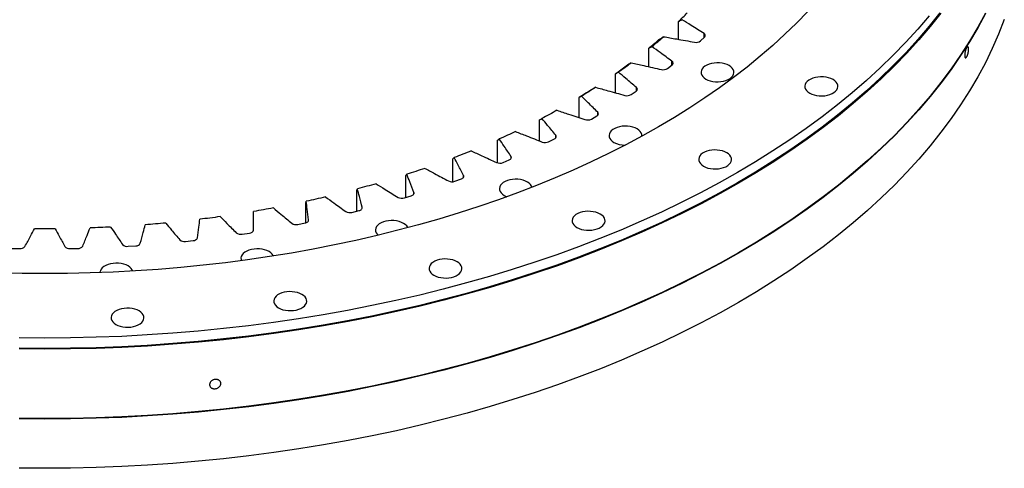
# Model space of a CAD drawing. Header units: millimetres. Extents: x 357 to 9064, y 12136 to 18804.
# Tile 13 of 16: x 6042 to 6818, y 15099 to 15452. Entities that reach past the tile are written whole.
import ezdxf

# ---------------------------------------------------------------- set-up
doc = ezdxf.new("R2010")
doc.units = ezdxf.units.MM
doc.header["$LTSCALE"] = 50

msp = doc.modelspace()

# ---------------------------------------------------------------- linework, layer by layer
at = {"color": 7, "linetype": 'Continuous', "lineweight": 25}
for p, q in [((6561.19, 15436.87), (6561.19, 15450.89)), ((6578.52, 15435.69), (6581.73, 15438.64)), ((6537.64, 15415.34), (6537.64, 15429.82)), ((6552.53, 15413.92), (6556.12, 15416.72)), ((6511.43, 15394.75), (6511.43, 15409.81)), ((6482.7, 15375.2), (6482.7, 15391)), ((6523.79, 15393.32), (6527.73, 15395.97)), ((6492.47, 15374.03), (6496.74, 15376.5)), ((6451.62, 15356.76), (6451.62, 15373.47)), ((6418.35, 15339.56), (6418.35, 15357.34)), ((6458.74, 15356.14), (6463.32, 15358.42)), ((6383.09, 15324.61), (6383.09, 15342.68)), ((6422.79, 15339.76), (6427.65, 15341.83)), ((6346.03, 15312.16), (6346.03, 15329.59)), ((6384.82, 15324.97), (6389.93, 15326.82)), ((6307.38, 15301.44), (6307.38, 15318.13)), ((6345.04, 15311.86), (6350.38, 15313.49)), ((6267.35, 15292.3), (6267.35, 15308.37)), ((6303.67, 15300.5), (6309.21, 15301.9)), ((6260.95, 15290.97), (6266.65, 15292.12)), ((6217.11, 15283.3), (6222.95, 15284.2)), ((6127.08, 15273.73), (6133.09, 15274.12)), ((6172.41, 15277.54), (6178.34, 15278.19)), ((6035.58, 15272.01), (6041.62, 15271.88)), ((6081.39, 15271.88), (6087.43, 15272.01))]:
    msp.add_line(p, q, dxfattribs=at)
at = {"color": 82, "linetype": 'Continuous', "lineweight": 25}
for p, q in [((6581.28, 15438.23), (6581.28, 15441.57)), ((6556.04, 15416.67), (6556.04, 15419.66)), ((6528.04, 15396.2), (6528.04, 15398.9)), ((6497.43, 15377.02), (6497.43, 15379.4)), ((6464.38, 15359.22), (6464.38, 15361.29)), ((6429.08, 15342.91), (6429.08, 15344.64)), ((6391.72, 15328.18), (6391.72, 15329.57)), ((6352.52, 15315.12), (6352.52, 15316.15)), ((6311.69, 15303.78), (6311.69, 15304.46)), ((6269.46, 15294.25), (6269.46, 15294.57))]:
    msp.add_line(p, q, dxfattribs=at)
at = {"color": 7, "linetype": 'Continuous', "lineweight": 25, "flags": 128}
for points in [[(6663.06, 15458.78), (6654.3, 15449.76), (6645.14, 15440.87), (6635.58, 15432.12), (6625.62, 15423.52), (6615.28, 15415.07), (6604.56, 15406.78), (6593.46, 15398.66), (6582, 15390.7), (6570.19, 15382.93), (6558.02, 15375.33), (6545.52, 15367.92), (6532.68, 15360.7), (6519.53, 15353.68), (6506.05, 15346.86), (6492.27, 15340.24), (6478.2, 15333.84), (6463.84, 15327.65), (6449.21, 15321.68), (6434.31, 15315.93), (6419.16, 15310.41), (6403.76, 15305.12), (6388.12, 15300.07), (6372.26, 15295.25), (6356.19, 15290.67), (6339.92, 15286.34), (6323.45, 15282.26), (6306.81, 15278.43), (6290, 15274.85), (6273.03, 15271.52), (6255.91, 15268.45), (6238.67, 15265.65), (6221.3, 15263.1), (6203.82, 15260.82), (6186.25, 15258.8), (6168.58, 15257.05), (6150.85, 15255.56), (6133.05, 15254.35), (6115.21, 15253.4), (6097.33, 15252.72), (6079.42, 15252.32), (6061.51, 15252.18), (6043.59, 15252.32), (6025.68, 15252.72)], [(6803.15, 15457.64), (6797.15, 15446.47), (6790.64, 15435.41), (6783.63, 15424.44), (6776.13, 15413.58), (6768.13, 15402.84), (6759.65, 15392.22), (6750.7, 15381.74), (6741.27, 15371.39), (6731.38, 15361.19), (6721.02, 15351.15), (6710.22, 15341.26), (6698.97, 15331.54), (6687.28, 15322), (6675.16, 15312.63), (6662.63, 15303.45), (6649.68, 15294.46), (6636.33, 15285.67), (6622.58, 15277.09), (6608.45, 15268.71), (6593.95, 15260.56), (6579.08, 15252.62), (6563.85, 15244.92), (6548.28, 15237.44), (6532.38, 15230.2), (6516.16, 15223.21), (6499.62, 15216.46), (6482.78, 15209.97), (6465.66, 15203.73), (6448.26, 15197.75), (6430.59, 15192.04), (6412.67, 15186.6), (6394.51, 15181.43), (6376.12, 15176.53), (6357.51, 15171.92), (6338.7, 15167.59), (6319.7, 15163.54), (6300.53, 15159.78), (6281.19, 15156.32), (6261.7, 15153.14), (6242.08, 15150.27), (6222.32, 15147.69), (6202.46, 15145.41), (6182.51, 15143.43), (6162.47, 15141.75), (6142.36, 15140.37), (6122.19, 15139.31), (6101.99, 15138.54), (6081.75, 15138.08), (6061.51, 15137.93), (6041.26, 15138.08)], [(6768.13, 15457.55), (6759.65, 15446.93), (6750.7, 15436.45), (6741.27, 15426.1), (6731.38, 15415.9), (6721.02, 15405.86), (6710.22, 15395.97), (6698.97, 15386.25), (6687.28, 15376.7), (6675.16, 15367.34), (6662.63, 15358.16), (6649.68, 15349.17), (6636.33, 15340.38), (6622.58, 15331.8), (6608.45, 15323.42), (6593.95, 15315.27), (6579.08, 15307.33), (6563.85, 15299.62), (6548.28, 15292.15), (6532.38, 15284.91), (6516.16, 15277.92), (6499.62, 15271.17), (6482.78, 15264.68), (6465.66, 15258.44), (6448.26, 15252.46), (6430.59, 15246.75), (6412.67, 15241.31), (6394.51, 15236.14), (6376.12, 15231.24), (6357.51, 15226.63), (6338.7, 15222.3), (6319.7, 15218.25), (6300.53, 15214.49), (6281.19, 15211.03), (6261.7, 15207.85), (6242.08, 15204.97), (6222.32, 15202.39), (6202.46, 15200.11), (6182.51, 15198.13), (6162.47, 15196.46), (6142.36, 15195.08), (6122.19, 15194.01), (6101.99, 15193.25), (6081.75, 15192.79), (6061.51, 15192.64), (6041.26, 15192.79)], [(6803.15, 15457.23), (6797.15, 15446.07), (6790.64, 15435), (6783.63, 15424.03), (6776.13, 15413.17), (6768.13, 15402.43), (6759.65, 15391.82), (6750.7, 15381.33), (6741.27, 15370.99), (6731.38, 15360.79), (6721.02, 15350.74), (6710.22, 15340.85), (6698.97, 15331.13), (6687.28, 15321.59), (6675.16, 15312.22), (6662.63, 15303.04), (6649.68, 15294.05), (6636.33, 15285.26), (6622.58, 15276.68), (6608.45, 15268.31), (6593.95, 15260.15), (6579.08, 15252.21), (6563.85, 15244.51), (6548.28, 15237.03), (6532.38, 15229.79), (6516.16, 15222.8), (6499.62, 15216.05), (6482.78, 15209.56), (6465.66, 15203.32), (6448.26, 15197.34), (6430.59, 15191.63), (6412.67, 15186.19), (6394.51, 15181.02), (6376.12, 15176.13), (6357.51, 15171.51), (6338.7, 15167.18), (6319.7, 15163.13), (6300.53, 15159.38), (6281.19, 15155.91), (6261.7, 15152.74), (6242.08, 15149.86), (6222.32, 15147.28), (6202.46, 15145), (6182.51, 15143.02), (6162.47, 15141.34), (6142.36, 15139.97), (6122.19, 15138.9), (6101.99, 15138.13), (6081.75, 15137.67), (6061.51, 15137.52), (6041.26, 15137.67)], [(6818.1, 15452.43), (6813.63, 15441.03), (6808.65, 15429.7), (6803.15, 15418.44), (6797.15, 15407.28), (6790.64, 15396.21), (6783.63, 15385.24), (6776.13, 15374.39), (6768.13, 15363.65), (6759.65, 15353.03), (6750.7, 15342.55), (6741.27, 15332.2), (6731.38, 15322), (6721.02, 15311.95), (6710.22, 15302.07), (6698.97, 15292.35), (6687.28, 15282.8), (6675.16, 15273.44), (6662.63, 15264.26), (6649.68, 15255.27), (6636.33, 15246.48), (6622.58, 15237.89), (6608.45, 15229.52), (6593.95, 15221.36), (6579.08, 15213.43), (6563.85, 15205.72), (6548.28, 15198.25), (6532.38, 15191.01), (6516.16, 15184.01), (6499.62, 15177.27), (6482.78, 15170.77), (6465.66, 15164.54), (6448.26, 15158.56), (6430.59, 15152.85), (6412.67, 15147.4), (6394.51, 15142.23), (6376.12, 15137.34), (6357.51, 15132.73), (6338.7, 15128.39), (6319.7, 15124.35), (6300.53, 15120.59), (6281.19, 15117.12), (6261.7, 15113.95), (6242.08, 15111.07), (6222.32, 15108.49), (6202.46, 15106.21), (6182.51, 15104.23), (6162.47, 15102.55), (6142.36, 15101.18), (6122.19, 15100.11), (6101.99, 15099.35), (6081.75, 15098.89), (6061.51, 15098.73), (6041.26, 15098.89)], [(6767.22, 15457.78), (6758.75, 15447.18), (6749.81, 15436.71), (6740.39, 15426.38), (6730.51, 15416.19), (6720.17, 15406.16), (6709.38, 15396.28), (6698.14, 15386.58), (6686.47, 15377.04), (6674.37, 15367.69), (6661.85, 15358.52), (6648.92, 15349.54), (6635.58, 15340.77), (6621.86, 15332.19), (6607.75, 15323.83), (6593.26, 15315.68), (6578.41, 15307.76), (6563.2, 15300.06), (6547.66, 15292.6), (6531.77, 15285.37), (6515.57, 15278.38), (6499.05, 15271.65), (6482.24, 15265.16), (6465.14, 15258.93), (6447.76, 15252.96), (6430.11, 15247.26), (6412.21, 15241.82), (6394.07, 15236.66), (6375.71, 15231.77), (6357.13, 15227.16), (6338.34, 15222.83), (6319.37, 15218.79), (6300.22, 15215.04), (6280.91, 15211.58), (6261.44, 15208.41), (6241.84, 15205.54), (6222.12, 15202.96), (6202.28, 15200.68), (6182.35, 15198.7), (6162.34, 15197.03), (6142.25, 15195.66), (6122.11, 15194.59), (6101.93, 15193.83), (6081.73, 15193.37), (6061.51, 15193.21), (6041.28, 15193.37)], [(6758.75, 15455.35), (6749.81, 15444.88), (6740.39, 15434.54), (6730.51, 15424.36), (6720.17, 15414.32), (6709.38, 15404.45), (6698.14, 15394.74), (6686.47, 15385.21), (6674.37, 15375.85), (6661.85, 15366.69), (6648.92, 15357.71), (6635.58, 15348.93), (6621.86, 15340.36), (6607.75, 15332), (6593.26, 15323.85), (6578.41, 15315.93), (6563.2, 15308.23), (6547.66, 15300.76), (6531.77, 15293.53), (6515.57, 15286.55), (6499.05, 15279.81), (6482.24, 15273.33), (6465.14, 15267.1), (6447.76, 15261.13), (6430.11, 15255.42), (6412.21, 15249.99), (6394.07, 15244.82), (6375.71, 15239.93), (6357.13, 15235.33), (6338.34, 15231), (6319.37, 15226.96), (6300.22, 15223.21), (6280.91, 15219.74), (6261.44, 15216.58), (6241.84, 15213.7), (6222.12, 15211.12), (6202.28, 15208.85), (6182.35, 15206.87), (6162.34, 15205.19), (6142.25, 15203.82), (6122.11, 15202.75), (6101.93, 15201.99), (6081.73, 15201.53), (6061.51, 15201.38), (6041.28, 15201.53)], [(6582.71, 15405.58), (6584.35, 15404.78), (6586.2, 15404.15), (6588.2, 15403.7), (6590.3, 15403.44), (6592.44, 15403.39), (6594.57, 15403.54), (6596.63, 15403.9), (6598.56, 15404.44), (6600.31, 15405.16), (6601.83, 15406.04), (6603.07, 15407.05), (6604.02, 15408.16), (6604.63, 15409.35), (6604.9, 15410.58), (6604.81, 15411.82), (6604.37, 15413.03), (6603.59, 15414.18), (6602.49, 15415.25), (6601.1, 15416.2), (6599.46, 15417), (6597.62, 15417.63), (6595.62, 15418.08), (6593.51, 15418.34), (6591.37, 15418.39), (6589.24, 15418.23), (6587.18, 15417.88), (6585.25, 15417.34), (6583.5, 15416.62), (6581.99, 15415.74), (6580.74, 15414.73), (6579.8, 15413.62), (6579.18, 15412.43), (6578.92, 15411.2), (6579.01, 15409.96), (6579.45, 15408.75), (6580.23, 15407.59), (6581.33, 15406.53), (6582.71, 15405.58)], [(6664.63, 15394.52), (6666.27, 15393.72), (6668.11, 15393.08), (6670.11, 15392.63), (6672.21, 15392.38), (6674.36, 15392.32), (6676.49, 15392.48), (6678.55, 15392.83), (6680.48, 15393.38), (6682.22, 15394.1), (6683.74, 15394.97), (6684.99, 15395.98), (6685.93, 15397.1), (6686.54, 15398.28), (6686.81, 15399.51), (6686.72, 15400.75), (6686.28, 15401.96), (6685.5, 15403.12), (6684.4, 15404.18), (6683.01, 15405.13), (6681.38, 15405.93), (6679.53, 15406.57), (6677.53, 15407.02), (6675.43, 15407.27), (6673.28, 15407.32), (6671.15, 15407.17), (6669.1, 15406.81), (6667.17, 15406.27), (6665.42, 15405.55), (6663.9, 15404.67), (6662.65, 15403.66), (6661.71, 15402.55), (6661.1, 15401.36), (6660.83, 15400.13), (6660.92, 15398.9), (6661.36, 15397.68), (6662.14, 15396.53), (6663.24, 15395.46), (6664.63, 15394.52)], [(6495.84, 15399.06), (6494.48, 15398.18), (6493.1, 15397.31), (6491.72, 15396.45), (6490.34, 15395.58), (6488.95, 15394.72), (6487.56, 15393.87), (6486.16, 15393.01), (6484.75, 15392.16)], [(6492.05, 15396.81), (6490.9, 15396.08), (6489.74, 15395.35), (6488.58, 15394.62), (6487.41, 15393.89), (6486.24, 15393.16), (6485.06, 15392.44), (6483.88, 15391.72), (6482.7, 15391)], [(6465.34, 15380.95), (6463.87, 15380.14), (6462.38, 15379.33), (6460.9, 15378.53), (6459.41, 15377.73), (6457.91, 15376.93), (6456.41, 15376.13), (6454.9, 15375.34), (6453.39, 15374.55)], [(6496.74, 15376.5), (6497.19, 15376.8), (6497.54, 15377.13), (6497.79, 15377.5), (6497.94, 15377.88), (6497.97, 15378.28), (6497.9, 15378.67), (6497.72, 15379.05), (6497.43, 15379.4)], [(6532.33, 15360.51), (6532.35, 15360.67), (6532.26, 15361.9), (6531.82, 15363.12), (6531.04, 15364.27), (6529.94, 15365.34), (6528.55, 15366.28), (6526.91, 15367.08), (6525.07, 15367.72), (6523.07, 15368.17), (6520.96, 15368.42), (6518.82, 15368.47), (6516.69, 15368.32), (6514.63, 15367.97), (6512.7, 15367.42), (6510.95, 15366.7), (6509.44, 15365.83), (6508.19, 15364.82), (6507.25, 15363.7), (6506.63, 15362.52), (6506.37, 15361.29), (6506.46, 15360.05), (6506.9, 15358.83), (6507.68, 15357.68), (6508.78, 15356.61), (6510.16, 15355.67), (6510.16, 15355.67)], [(6432.58, 15364.21), (6431.01, 15363.47), (6429.42, 15362.73), (6427.84, 15361.99), (6426.25, 15361.25), (6424.65, 15360.52), (6423.05, 15359.79), (6421.45, 15359.07), (6419.84, 15358.34)], [(6463.32, 15358.42), (6463.8, 15358.7), (6464.19, 15359.02), (6464.49, 15359.37), (6464.69, 15359.75), (6464.78, 15360.14), (6464.75, 15360.53), (6464.62, 15360.92), (6464.38, 15361.29)], [(6397.75, 15348.93), (6396.08, 15348.26), (6394.41, 15347.59), (6392.73, 15346.92), (6391.05, 15346.26), (6389.36, 15345.6), (6387.67, 15344.94), (6385.98, 15344.28), (6384.28, 15343.63)], [(6427.65, 15341.83), (6428.16, 15342.09), (6428.6, 15342.39), (6428.94, 15342.73), (6429.19, 15343.1), (6429.33, 15343.48), (6429.35, 15343.87), (6429.27, 15344.27), (6429.08, 15344.64)], [(6580.88, 15336.9), (6582.51, 15336.09), (6584.36, 15335.46), (6586.36, 15335.01), (6588.46, 15334.75), (6590.6, 15334.7), (6592.74, 15334.86), (6594.79, 15335.21), (6596.72, 15335.75), (6598.47, 15336.48), (6599.99, 15337.35), (6601.24, 15338.36), (6602.18, 15339.47), (6602.79, 15340.66), (6603.06, 15341.89), (6602.97, 15343.13), (6602.53, 15344.34), (6601.75, 15345.5), (6600.65, 15346.56), (6599.26, 15347.51), (6597.62, 15348.31), (6595.78, 15348.94), (6593.78, 15349.39), (6591.68, 15349.65), (6589.53, 15349.7), (6587.4, 15349.55), (6585.34, 15349.19), (6583.41, 15348.65), (6581.67, 15347.93), (6580.15, 15347.05), (6578.9, 15346.04), (6577.96, 15344.93), (6577.34, 15343.74), (6577.08, 15342.51), (6577.17, 15341.27), (6577.61, 15340.06), (6578.39, 15338.91), (6579.49, 15337.84), (6580.88, 15336.9)], [(6361.04, 15335.2), (6359.28, 15334.6), (6357.53, 15334), (6355.77, 15333.41), (6354.01, 15332.82), (6352.24, 15332.23), (6350.47, 15331.65), (6348.69, 15331.07), (6346.92, 15330.5)], [(6389.93, 15326.82), (6390.48, 15327.06), (6390.95, 15327.34), (6391.34, 15327.67), (6391.63, 15328.02), (6391.82, 15328.4), (6391.9, 15328.79), (6391.86, 15329.19), (6391.72, 15329.57)], [(6322.65, 15323.09), (6320.82, 15322.57), (6318.99, 15322.05), (6317.16, 15321.53), (6315.33, 15321.02), (6313.49, 15320.51), (6311.65, 15320.01), (6309.81, 15319.5), (6307.96, 15319.01)], [(6445.73, 15320.3), (6445.36, 15321.24), (6444.57, 15322.39), (6443.48, 15323.45), (6442.09, 15324.4), (6440.45, 15325.2), (6438.61, 15325.84), (6436.61, 15326.29), (6434.5, 15326.54), (6432.36, 15326.59), (6430.23, 15326.44), (6428.17, 15326.09), (6426.24, 15325.54), (6424.49, 15324.82), (6422.98, 15323.94), (6421.73, 15322.94), (6420.79, 15321.82), (6420.17, 15320.63), (6419.91, 15319.4), (6420, 15318.17), (6420.44, 15316.95), (6421.22, 15315.8), (6422.32, 15314.73), (6423.7, 15313.79), (6423.7, 15313.79)], [(6282.8, 15312.67), (6280.91, 15312.23), (6279.02, 15311.79), (6277.13, 15311.35), (6275.23, 15310.92), (6273.33, 15310.49), (6271.43, 15310.07), (6269.53, 15309.65), (6267.62, 15309.23)], [(6350.38, 15313.49), (6350.95, 15313.7), (6351.46, 15313.96), (6351.89, 15314.27), (6352.23, 15314.61), (6352.46, 15314.98), (6352.59, 15315.37), (6352.61, 15315.76), (6352.52, 15316.15)], [(6423.7, 15313.79), (6425.34, 15312.99), (6425.82, 15312.8)], [(6309.21, 15301.9), (6309.81, 15302.09), (6310.35, 15302.33), (6310.82, 15302.61), (6311.2, 15302.94), (6311.48, 15303.3), (6311.66, 15303.68), (6311.73, 15304.07), (6311.69, 15304.46)], [(6199.61, 15297.12), (6197.63, 15296.85), (6195.65, 15296.57), (6193.67, 15296.31), (6191.68, 15296.04), (6189.69, 15295.78), (6187.7, 15295.53), (6185.71, 15295.27), (6183.72, 15295.03)], [(6241.71, 15304), (6239.77, 15303.64), (6237.83, 15303.28), (6235.88, 15302.93), (6233.94, 15302.58), (6231.99, 15302.23), (6230.04, 15301.89), (6228.09, 15301.56), (6226.13, 15301.22)], [(6481.06, 15288.55), (6482.7, 15287.74), (6484.54, 15287.11), (6486.54, 15286.66), (6488.65, 15286.4), (6490.79, 15286.35), (6492.92, 15286.51), (6494.98, 15286.86), (6496.91, 15287.4), (6498.66, 15288.13), (6500.17, 15289), (6501.42, 15290.01), (6502.36, 15291.12), (6502.98, 15292.31), (6503.24, 15293.54), (6503.15, 15294.78), (6502.71, 15295.99), (6501.93, 15297.15), (6500.83, 15298.21), (6499.45, 15299.16), (6497.81, 15299.96), (6495.96, 15300.59), (6493.96, 15301.04), (6491.86, 15301.3), (6489.72, 15301.35), (6487.59, 15301.2), (6485.53, 15300.84), (6483.6, 15300.3), (6481.85, 15299.58), (6480.33, 15298.7), (6479.09, 15297.69), (6478.14, 15296.58), (6477.53, 15295.39), (6477.26, 15294.16), (6477.35, 15292.92), (6477.79, 15291.71), (6478.57, 15290.56), (6479.67, 15289.49), (6481.06, 15288.55)], [(6113.35, 15288.9), (6111.32, 15288.8), (6109.29, 15288.7), (6107.25, 15288.61), (6105.22, 15288.52), (6103.19, 15288.43), (6101.16, 15288.35), (6099.12, 15288.27), (6097.09, 15288.2)], [(6156.75, 15292.08), (6154.74, 15291.89), (6152.72, 15291.71), (6150.71, 15291.52), (6148.69, 15291.35), (6146.68, 15291.17), (6144.66, 15291), (6142.65, 15290.84), (6140.63, 15290.68)], [(6266.65, 15292.12), (6267.28, 15292.28), (6267.85, 15292.49), (6268.35, 15292.76), (6268.77, 15293.07), (6269.1, 15293.41), (6269.33, 15293.78), (6269.45, 15294.17), (6269.46, 15294.57)], [(6347.74, 15288.39), (6347.61, 15288.66), (6346.83, 15289.81), (6345.73, 15290.88), (6344.34, 15291.82), (6342.7, 15292.62), (6340.86, 15293.26), (6338.86, 15293.71), (6336.76, 15293.96), (6334.61, 15294.01), (6332.48, 15293.86), (6330.42, 15293.51), (6328.5, 15292.96), (6326.75, 15292.24), (6325.23, 15291.37), (6323.98, 15290.36), (6323.04, 15289.24), (6322.43, 15288.06), (6322.16, 15286.83), (6322.25, 15285.59), (6322.69, 15284.37), (6323.47, 15283.22), (6324.23, 15282.45)], [(6069.66, 15287.61), (6067.62, 15287.59), (6065.58, 15287.58), (6063.54, 15287.58), (6061.51, 15287.57), (6059.47, 15287.58), (6057.43, 15287.58), (6055.39, 15287.59), (6053.35, 15287.61)], [(6241.67, 15266.11), (6241.55, 15266.37), (6240.77, 15267.53), (6239.67, 15268.59), (6238.28, 15269.54), (6236.64, 15270.34), (6234.8, 15270.97), (6232.8, 15271.42), (6230.7, 15271.68), (6228.55, 15271.73), (6226.42, 15271.58), (6224.36, 15271.22), (6222.44, 15270.68), (6220.69, 15269.96), (6219.17, 15269.08), (6217.92, 15268.07), (6216.98, 15266.96), (6216.37, 15265.77), (6216.1, 15264.54), (6216.19, 15263.3), (6216.47, 15262.44)], [(6130.74, 15254.21), (6130.4, 15255.06), (6129.62, 15256.21), (6128.52, 15257.28), (6127.13, 15258.22), (6125.49, 15259.02), (6123.65, 15259.66), (6121.65, 15260.11), (6119.55, 15260.36), (6117.4, 15260.41), (6115.27, 15260.26), (6113.21, 15259.91), (6111.28, 15259.36), (6109.54, 15258.64), (6108.02, 15257.77), (6106.77, 15256.76), (6105.83, 15255.64), (6105.22, 15254.46), (6104.95, 15253.23), (6104.94, 15252.92)], [(6368.22, 15250.94), (6369.86, 15250.13), (6371.7, 15249.5), (6373.7, 15249.05), (6375.8, 15248.8), (6377.95, 15248.74), (6380.08, 15248.9), (6382.14, 15249.25), (6384.07, 15249.8), (6385.81, 15250.52), (6387.33, 15251.39), (6388.58, 15252.4), (6389.52, 15253.51), (6390.14, 15254.7), (6390.4, 15255.93), (6390.31, 15257.17), (6389.87, 15258.38), (6389.09, 15259.54), (6387.99, 15260.6), (6386.6, 15261.55), (6384.97, 15262.35), (6383.12, 15262.98), (6381.12, 15263.43), (6379.02, 15263.69), (6376.88, 15263.74), (6374.74, 15263.59), (6372.69, 15263.23), (6370.76, 15262.69), (6369.01, 15261.97), (6367.49, 15261.09), (6366.24, 15260.08), (6365.3, 15258.97), (6364.69, 15257.78), (6364.42, 15256.55), (6364.51, 15255.31), (6364.95, 15254.1), (6365.73, 15252.95), (6366.83, 15251.88), (6368.22, 15250.94)], [(6245.78, 15225.21), (6247.42, 15224.41), (6249.26, 15223.77), (6251.26, 15223.32), (6253.36, 15223.07), (6255.51, 15223.02), (6257.64, 15223.17), (6259.7, 15223.52), (6261.63, 15224.07), (6263.37, 15224.79), (6264.89, 15225.67), (6266.14, 15226.67), (6267.08, 15227.79), (6267.7, 15228.98), (6267.96, 15230.21), (6267.87, 15231.44), (6267.43, 15232.66), (6266.65, 15233.81), (6265.55, 15234.88), (6264.16, 15235.82), (6262.53, 15236.62), (6260.68, 15237.26), (6258.68, 15237.71), (6256.58, 15237.96), (6254.44, 15238.01), (6252.3, 15237.86), (6250.25, 15237.51), (6248.32, 15236.96), (6246.57, 15236.24), (6245.05, 15235.37), (6243.8, 15234.36), (6242.86, 15233.24), (6242.25, 15232.06), (6241.98, 15230.83), (6242.07, 15229.59), (6242.51, 15228.37), (6243.29, 15227.22), (6244.39, 15226.15), (6245.78, 15225.21)], [(6117.46, 15212.15), (6119.1, 15211.35), (6120.94, 15210.71), (6122.94, 15210.26), (6125.05, 15210.01), (6127.19, 15209.96), (6129.32, 15210.11), (6131.38, 15210.46), (6133.31, 15211.01), (6135.06, 15211.73), (6136.57, 15212.6), (6137.82, 15213.61), (6138.76, 15214.73), (6139.38, 15215.91), (6139.64, 15217.14), (6139.55, 15218.38), (6139.11, 15219.6), (6138.33, 15220.75), (6137.23, 15221.81), (6135.85, 15222.76), (6134.21, 15223.56), (6132.36, 15224.2), (6130.36, 15224.65), (6128.26, 15224.9), (6126.12, 15224.95), (6123.99, 15224.8), (6121.93, 15224.45), (6120, 15223.9), (6118.25, 15223.18), (6116.73, 15222.3), (6115.49, 15221.3), (6114.54, 15220.18), (6113.93, 15218.99), (6113.67, 15217.76), (6113.75, 15216.53), (6114.19, 15215.31), (6114.97, 15214.16), (6116.07, 15213.09), (6117.46, 15212.15)]]:
    msp.add_lwpolyline(points, dxfattribs=at)
at = {"color": 7, "linetype": 'Continuous', "lineweight": 25}
for centre, radius, start, end in [((6313.1, 15705.89), 355.77, 314.21408, 315.77972), ((6281.49, 15746.05), 407.53, 309.40955, 311.10133), ((6580.61, 15439.97), 1.73, 310.28002, 67.28709), ((6279.99, 15741.96), 404.75, 309.53712, 310.97377), ((6574.99, 15440.44), 5.91, 257.92393, 306.58294), ((6246.62, 15784.65), 458.94, 305.24003, 306.56122), ((6247.89, 15789.03), 462.1, 305.12271, 306.67854), ((6549.14, 15419.1), 6.19, 256.05172, 303.15006), ((6555.2, 15418.17), 1.71, 302.30804, 60.50313), ((6527, 15397.53), 1.72, 295.16801, 52.82514), ((6520.58, 15398.88), 6.42, 254.05783, 299.98756), ((6489.48, 15379.89), 6.58, 251.93324, 297.06281), ((6455.99, 15362.22), 6.68, 249.66656, 294.34792), ((6519, 15372.35), 18.88, 242.08283, 270.37519), ((6420.3, 15345.98), 6.7, 247.24363, 291.81935), ((6382.6, 15331.24), 6.65, 244.64701, 289.45746), ((6343.1, 15318.09), 6.53, 241.85564, 287.2461), ((6302.01, 15306.62), 6.34, 238.84438, 285.17221), ((6259.56, 15296.89), 6.09, 235.58358, 283.22535), ((6215.97, 15288.97), 5.79, 232.03875, 281.39725), ((6223.01, 15287.36), 3.17, 268.89029, 344.50488), ((6042.16, 15276.53), 4.68, 263.44281, 320.72032), ((6080.85, 15276.53), 4.68, 219.27968, 276.55719), ((6087.81, 15276.28), 4.28, 264.86951, 325.84323), ((6126.37, 15278.75), 5.07, 223.93361, 278.07024), ((6133.34, 15278), 3.89, 266.22867, 331.48654), ((6171.49, 15282.91), 5.45, 228.1703, 279.68103), ((6178.5, 15281.7), 3.52, 267.55186, 337.69618)]:
    msp.add_arc(centre, radius, start, end, dxfattribs=at)
for points in [[(6561.19, 15450.89), (6562.13, 15451.38), (6563.07, 15451.88), (6564.01, 15452.37)], [(6549.4, 15438.95), (6548.06, 15438.1), (6546.73, 15437.24), (6545.39, 15436.37)], [(6537.64, 15429.82), (6538.5, 15430.27), (6539.36, 15430.72), (6540.22, 15431.18)], [(6523.91, 15418.43), (6522.61, 15417.63), (6521.31, 15416.82), (6520, 15416.02)], [(6511.43, 15409.81), (6512.2, 15410.23), (6512.97, 15410.65), (6513.75, 15411.07)], [(6495.84, 15399.06), (6494.58, 15398.31), (6493.32, 15397.56), (6492.05, 15396.81)], [(6482.7, 15391), (6483.38, 15391.38), (6484.07, 15391.77), (6484.75, 15392.16)], [(6451.62, 15373.47), (6452.21, 15373.83), (6452.8, 15374.19), (6453.39, 15374.55)], [(6418.35, 15357.34), (6418.84, 15357.67), (6419.34, 15358.01), (6419.84, 15358.34)], [(6383.09, 15342.68), (6383.48, 15343), (6383.88, 15343.31), (6384.28, 15343.63)], [(6346.03, 15329.59), (6346.32, 15329.89), (6346.62, 15330.19), (6346.92, 15330.5)], [(6307.38, 15318.13), (6307.57, 15318.42), (6307.76, 15318.71), (6307.96, 15319.01)], [(6267.35, 15308.37), (6267.44, 15308.66), (6267.53, 15308.94), (6267.62, 15309.23)]]:
    msp.add_open_spline(points, degree=3, dxfattribs=at)
for points, knots in [([(6581.28, 15441.57), (6578.01, 15443.64), (6572.15, 15447.28), (6566.34, 15450.89), (6564.01, 15452.37)], [0.0269161, 0.0269161, 0.0269161, 0.0269161, 0.3809771, 0.6327281, 0.6327281, 0.6327281, 0.6327281]), ([(6549.4, 15438.95), (6552.72, 15438.38), (6560.89, 15436.93), (6569.11, 15435.46), (6573.76, 15434.66)], [0.1292262, 0.1292262, 0.1292262, 0.1292262, 0.3809771, 0.7350381, 0.7350381, 0.7350381, 0.7350381]), ([(6556.04, 15419.66), (6553.05, 15421.86), (6547.68, 15425.74), (6542.36, 15429.6), (6540.22, 15431.18)], [0.0269161, 0.0269161, 0.0269161, 0.0269161, 0.3809771, 0.6327281, 0.6327281, 0.6327281, 0.6327281]), ([(6789.94, 15429.11), (6789.94, 15428.87), (6789.93, 15428.61), (6789.89, 15428.08), (6789.86, 15427.8), (6789.78, 15427.23), (6789.74, 15426.95), (6789.63, 15426.37), (6789.56, 15426.08), (6789.42, 15425.51), (6789.34, 15425.24), (6789.18, 15424.7), (6789.09, 15424.45), (6788.91, 15423.97), (6788.81, 15423.75), (6788.61, 15423.34), (6788.51, 15423.15), (6788.31, 15422.83), (6788.21, 15422.7), (6788.01, 15422.48), (6787.91, 15422.4), (6787.73, 15422.28), (6787.64, 15422.26), (6787.47, 15422.26), (6787.39, 15422.29), (6787.24, 15422.4), (6787.18, 15422.49), (6787.07, 15422.71), (6787.02, 15422.85), (6786.94, 15423.17), (6786.91, 15423.35), (6786.87, 15423.76), (6786.86, 15423.99), (6786.86, 15424.47), (6786.87, 15424.72), (6786.91, 15425.26), (6786.94, 15425.54), (6787.02, 15426.1), (6787.06, 15426.39), (6787.18, 15426.97), (6787.24, 15427.25), (6787.39, 15427.82), (6787.47, 15428.1), (6787.64, 15428.63), (6787.72, 15428.88), (6787.91, 15429.36), (6788.01, 15429.59), (6788.21, 15430), (6788.31, 15430.18), (6788.51, 15430.5), (6788.61, 15430.64), (6788.81, 15430.86), (6788.9, 15430.94), (6789.09, 15431.05), (6789.18, 15431.08), (6789.34, 15431.08), (6789.42, 15431.05), (6789.56, 15430.94), (6789.62, 15430.85), (6789.73, 15430.63), (6789.78, 15430.49), (6789.86, 15430.17), (6789.89, 15429.99), (6789.93, 15429.58), (6789.94, 15429.35), (6789.94, 15429.11)], [0, 0, 0, 0, 0.03125, 0.03125, 0.0625, 0.0625, 0.09375, 0.09375, 0.125, 0.125, 0.15625, 0.15625, 0.1875, 0.1875, 0.21875, 0.21875, 0.25, 0.25, 0.28125, 0.28125, 0.3125, 0.3125, 0.34375, 0.34375, 0.375, 0.375, 0.40625, 0.40625, 0.4375, 0.4375, 0.46875, 0.46875, 0.5, 0.5, 0.53125, 0.53125, 0.5625, 0.5625, 0.59375, 0.59375, 0.625, 0.625, 0.65625, 0.65625, 0.6875, 0.6875, 0.71875, 0.71875, 0.75, 0.75, 0.78125, 0.78125, 0.8125, 0.8125, 0.84375, 0.84375, 0.875, 0.875, 0.90625, 0.90625, 0.9375, 0.9375, 0.96875, 0.96875, 1, 1, 1, 1]), ([(6523.91, 15418.43), (6527.15, 15417.71), (6535.11, 15415.91), (6543.11, 15414.09), (6547.65, 15413.09)], [0.1292262, 0.1292262, 0.1292262, 0.1292262, 0.3809771, 0.7350381, 0.7350381, 0.7350381, 0.7350381]), ([(6528.04, 15398.9), (6525.34, 15401.23), (6520.49, 15405.33), (6515.68, 15409.41), (6513.75, 15411.07)], [0.0269161, 0.0269161, 0.0269161, 0.0269161, 0.3809771, 0.6327281, 0.6327281, 0.6327281, 0.6327281]), ([(6495.84, 15399.06), (6498.98, 15398.2), (6506.68, 15396.07), (6514.43, 15393.91), (6518.82, 15392.71)], [0.1292262, 0.1292262, 0.1292262, 0.1292262, 0.3809771, 0.7350381, 0.7350381, 0.7350381, 0.7350381]), ([(6497.43, 15379.4), (6495.04, 15381.84), (6490.73, 15386.14), (6486.47, 15390.42), (6484.75, 15392.16)], [0.0269161, 0.0269161, 0.0269161, 0.0269161, 0.3809771, 0.6327281, 0.6327281, 0.6327281, 0.6327281]), ([(6464.38, 15361.29), (6462.32, 15363.82), (6458.57, 15368.29), (6454.87, 15372.74), (6453.39, 15374.55)], [0.0269161, 0.0269161, 0.0269161, 0.0269161, 0.3809771, 0.6327281, 0.6327281, 0.6327281, 0.6327281]), ([(6465.34, 15380.95), (6468.36, 15379.96), (6475.76, 15377.5), (6483.21, 15375.01), (6487.43, 15373.63)], [0.1292262, 0.1292262, 0.1292262, 0.1292262, 0.3809771, 0.7350381, 0.7350381, 0.7350381, 0.7350381]), ([(6432.58, 15364.21), (6435.46, 15363.1), (6442.53, 15360.32), (6449.63, 15357.52), (6453.67, 15355.96)], [0.1292262, 0.1292262, 0.1292262, 0.1292262, 0.3809771, 0.7350381, 0.7350381, 0.7350381, 0.7350381]), ([(6429.08, 15344.64), (6427.35, 15347.26), (6424.19, 15351.88), (6421.08, 15356.48), (6419.84, 15358.34)], [0.0269161, 0.0269161, 0.0269161, 0.0269161, 0.3809771, 0.6327281, 0.6327281, 0.6327281, 0.6327281]), ([(6391.72, 15329.57), (6390.33, 15332.26), (6387.79, 15337), (6385.28, 15341.71), (6384.28, 15343.63)], [0.0269161, 0.0269161, 0.0269161, 0.0269161, 0.3809771, 0.6327281, 0.6327281, 0.6327281, 0.6327281]), ([(6397.75, 15348.93), (6400.48, 15347.7), (6407.16, 15344.63), (6413.88, 15341.52), (6417.71, 15339.8)], [0.1292262, 0.1292262, 0.1292262, 0.1292262, 0.3809771, 0.7350381, 0.7350381, 0.7350381, 0.7350381]), ([(6352.52, 15316.15), (6351.48, 15318.89), (6349.56, 15323.73), (6347.66, 15328.54), (6346.92, 15330.5)], [0.0269161, 0.0269161, 0.0269161, 0.0269161, 0.3809771, 0.6327281, 0.6327281, 0.6327281, 0.6327281]), ([(6361.04, 15335.2), (6363.6, 15333.85), (6369.86, 15330.5), (6376.16, 15327.12), (6379.75, 15325.23)], [0.1292262, 0.1292262, 0.1292262, 0.1292262, 0.3809771, 0.7350381, 0.7350381, 0.7350381, 0.7350381]), ([(6322.65, 15323.09), (6325.02, 15321.63), (6330.84, 15318.02), (6336.69, 15314.38), (6340.02, 15312.34)], [0.1292262, 0.1292262, 0.1292262, 0.1292262, 0.3809771, 0.7350381, 0.7350381, 0.7350381, 0.7350381]), ([(6282.8, 15312.67), (6284.98, 15311.11), (6290.31, 15307.26), (6295.67, 15303.37), (6298.73, 15301.2)], [0.1292262, 0.1292262, 0.1292262, 0.1292262, 0.3809771, 0.7350381, 0.7350381, 0.7350381, 0.7350381]), ([(6311.69, 15304.46), (6311.01, 15307.24), (6309.71, 15312.15), (6308.45, 15317.02), (6307.96, 15319.01)], [0.0269161, 0.0269161, 0.0269161, 0.0269161, 0.3809771, 0.6327281, 0.6327281, 0.6327281, 0.6327281]), ([(6269.46, 15294.57), (6269.14, 15297.36), (6268.48, 15302.32), (6267.85, 15307.23), (6267.62, 15309.23)], [0.0269161, 0.0269161, 0.0269161, 0.0269161, 0.3809771, 0.6327281, 0.6327281, 0.6327281, 0.6327281]), ([(6199.61, 15297.12), (6201.37, 15295.39), (6205.65, 15291.13), (6209.94, 15286.82), (6212.41, 15284.41)], [0.1292262, 0.1292262, 0.1292262, 0.1292262, 0.3809771, 0.7350381, 0.7350381, 0.7350381, 0.7350381]), ([(6226.06, 15286.52), (6226.11, 15289.32), (6226.1, 15294.29), (6226.1, 15299.22), (6226.13, 15301.22)], [0.0269161, 0.0269161, 0.0269161, 0.0269161, 0.3809771, 0.6327281, 0.6327281, 0.6327281, 0.6327281]), ([(6241.71, 15304), (6243.68, 15302.35), (6248.5, 15298.28), (6253.34, 15294.17), (6256.11, 15291.87)], [0.1292262, 0.1292262, 0.1292262, 0.1292262, 0.3809771, 0.7350381, 0.7350381, 0.7350381, 0.7350381]), ([(6113.35, 15288.9), (6114.64, 15287.05), (6117.77, 15282.46), (6120.9, 15277.83), (6122.72, 15275.23)], [0.1292262, 0.1292262, 0.1292262, 0.1292262, 0.3809771, 0.7350381, 0.7350381, 0.7350381, 0.7350381]), ([(6136.76, 15276.14), (6137.53, 15278.91), (6138.8, 15283.82), (6140.08, 15288.7), (6140.63, 15290.68)], [0.0269161, 0.0269161, 0.0269161, 0.0269161, 0.3809771, 0.6327281, 0.6327281, 0.6327281, 0.6327281]), ([(6156.75, 15292.08), (6158.28, 15290.28), (6161.99, 15285.84), (6165.71, 15281.36), (6167.86, 15278.85)], [0.1292262, 0.1292262, 0.1292262, 0.1292262, 0.3809771, 0.7350381, 0.7350381, 0.7350381, 0.7350381]), ([(6181.75, 15280.37), (6182.16, 15283.16), (6182.79, 15288.11), (6183.44, 15293.03), (6183.72, 15295.03)], [0.0269161, 0.0269161, 0.0269161, 0.0269161, 0.3809771, 0.6327281, 0.6327281, 0.6327281, 0.6327281]), ([(6045.78, 15273.57), (6047.25, 15276.24), (6049.78, 15280.99), (6052.31, 15285.7), (6053.35, 15287.61)], [0.0269161, 0.0269161, 0.0269161, 0.0269161, 0.3809771, 0.6327281, 0.6327281, 0.6327281, 0.6327281]), ([(6069.66, 15287.61), (6070.7, 15285.7), (6073.23, 15280.99), (6075.76, 15276.24), (6077.23, 15273.57)], [0.1292262, 0.1292262, 0.1292262, 0.1292262, 0.3809771, 0.7350381, 0.7350381, 0.7350381, 0.7350381]), ([(6091.36, 15273.87), (6092.48, 15276.6), (6094.38, 15281.44), (6096.29, 15286.25), (6097.09, 15288.2)], [0.0269161, 0.0269161, 0.0269161, 0.0269161, 0.3809771, 0.6327281, 0.6327281, 0.6327281, 0.6327281]), ([(6200.25, 15165.58), (6200.25, 15165.34), (6200.22, 15165.1), (6200.11, 15164.62), (6200.03, 15164.38), (6199.8, 15163.91), (6199.67, 15163.68), (6199.35, 15163.25), (6199.16, 15163.04), (6198.75, 15162.66), (6198.53, 15162.48), (6198.04, 15162.17), (6197.79, 15162.02), (6197.25, 15161.79), (6196.97, 15161.69), (6196.4, 15161.53), (6196.11, 15161.48), (6195.54, 15161.42), (6195.24, 15161.42), (6194.67, 15161.45), (6194.4, 15161.49), (6193.86, 15161.62), (6193.6, 15161.71), (6193.12, 15161.93), (6192.9, 15162.06), (6192.48, 15162.36), (6192.3, 15162.53), (6191.98, 15162.9), (6191.84, 15163.1), (6191.61, 15163.52), (6191.53, 15163.74), (6191.42, 15164.2), (6191.39, 15164.44), (6191.39, 15164.92), (6191.42, 15165.16), (6191.53, 15165.65), (6191.61, 15165.89), (6191.84, 15166.35), (6191.97, 15166.58), (6192.3, 15167.01), (6192.48, 15167.22), (6192.89, 15167.6), (6193.12, 15167.77), (6193.6, 15168.09), (6193.85, 15168.23), (6194.39, 15168.47), (6194.67, 15168.57), (6195.24, 15168.72), (6195.53, 15168.77), (6196.11, 15168.83), (6196.4, 15168.84), (6196.97, 15168.8), (6197.25, 15168.76), (6197.78, 15168.63), (6198.04, 15168.54), (6198.52, 15168.33), (6198.75, 15168.2), (6199.16, 15167.9), (6199.34, 15167.74), (6199.66, 15167.37), (6199.8, 15167.17), (6200.02, 15166.75), (6200.11, 15166.53), (6200.22, 15166.06), (6200.25, 15165.83), (6200.25, 15165.58)], [0, 0, 0, 0, 0.03125, 0.03125, 0.0625, 0.0625, 0.09375, 0.09375, 0.125, 0.125, 0.15625, 0.15625, 0.1875, 0.1875, 0.21875, 0.21875, 0.25, 0.25, 0.28125, 0.28125, 0.3125, 0.3125, 0.34375, 0.34375, 0.375, 0.375, 0.40625, 0.40625, 0.4375, 0.4375, 0.46875, 0.46875, 0.5, 0.5, 0.53125, 0.53125, 0.5625, 0.5625, 0.59375, 0.59375, 0.625, 0.625, 0.65625, 0.65625, 0.6875, 0.6875, 0.71875, 0.71875, 0.75, 0.75, 0.78125, 0.78125, 0.8125, 0.8125, 0.84375, 0.84375, 0.875, 0.875, 0.90625, 0.90625, 0.9375, 0.9375, 0.96875, 0.96875, 1, 1, 1, 1])]:
    msp.add_open_spline(points, degree=3, knots=knots, dxfattribs=at)

doc.saveas('drawing.dxf')
